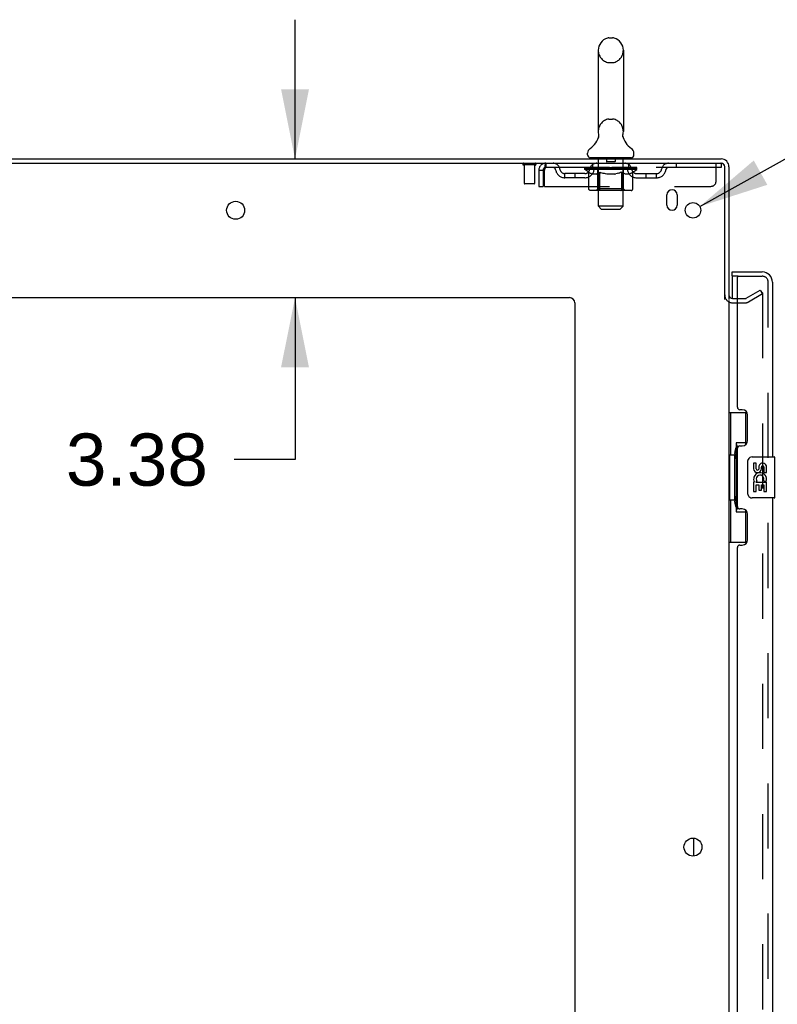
# Model space of a CAD drawing. Header units: inches. Extents: x 0 to 288, y 0 to 186.
# Tile 8 of 73: x 18 to 37, y 114 to 138. Entities that reach past the tile are written whole.
import ezdxf

# ---------------------------------------------------------------- set-up
doc = ezdxf.new("R2010")
doc.units = ezdxf.units.IN
doc.header["$LTSCALE"] = 15.847458
doc.header["$MEASUREMENT"] = 0
doc.linetypes.add('HIDDEN', pattern=[0.2, 0.1, -0.1])
doc.layers.get('0').update_dxf_attribs({"linetype": 'CONTINUOUS'})
for name, color, linetype in [('DEFAULT_2', 8, 'HIDDEN'), ('DIMENSIONS', 7, 'CONTINUOUS'), ('LEFTHAND_DOOR_ASSEMBLY', 7, 'CONTINUOUS'), ('RIGHTHAND_DOOR_ASSEMBLY', 7, 'CONTINUOUS')]:
    doc.layers.add(name, color=color, linetype=linetype)
doc.styles.get("Standard").update_dxf_attribs({"font": 'arial.ttf'})
doc.styles.add('TEXTSTYLE_1', font='gdt', dxfattribs={"width": 0.8})
doc.dimstyles.new('DIMSTYLE_1', dxfattribs={"dimtxt": 1.271186, "dimasz": 1.694915, "dimexe": 0.09, "dimexo": 0.07, "dimgap": 0.0375, "dimtad": 0, "dimtih": 1, "dimtoh": 1, "dimzin": 4, "dimdsep": 46, "dimtxsty": 'Standard', "dimblk": '_FILLED', "dimblk1": '_FILLED', "dimblk2": '_FILLED', "dimcen": 0.09, "dimadec": 3, "dimazin": 1, "dimtfac": 1, "dimtdec": 3, "dimtofl": 0, "dimtmove": 0, "dimatfit": 3, "dimldrblk": '_FILLED', "dimfxl": 0, "dimtolj": 1, "dimtzin": 4, "dimarcsym": 0})
doc.dimstyles.new('DIMSTYLE_2', dxfattribs={"dimtxt": 1.271186, "dimasz": 1.694915, "dimexe": 0.09, "dimexo": 0.07, "dimgap": 0.09, "dimtad": 0, "dimtih": 1, "dimtoh": 1, "dimzin": 4, "dimdsep": 46, "dimtxsty": 'Standard', "dimblk": '_FILLED', "dimblk1": '_FILLED', "dimblk2": '_FILLED', "dimcen": 0.09, "dimadec": 3, "dimazin": 1, "dimtfac": 1, "dimtdec": 3, "dimtofl": 0, "dimtmove": 0, "dimatfit": 1, "dimldrblk": '_FILLED', "dimfxl": 0, "dimtolj": 1, "dimtzin": 4, "dimarcsym": 0})

# ---------------------------------------------------------------- blocks, each defined once
blk = doc.blocks.new('_FILLED')
at = {"color": 0, "linetype": 'ByBlock'}
blk.add_solid([(0, 0), (-1, 0.2), (-1, -0.2)], dxfattribs=at)
blk = doc.blocks.new('*D13')
at = {"layer": 'DIMENSIONS', "color": 2, "linetype": 'Continuous'}
for p, q in [((25.126, 134.829), (25.126, 138.219)), ((25.126, 131.454), (25.126, 127.511)), ((25.126, 127.511), (23.643, 127.511))]:
    blk.add_line(p, q, dxfattribs=at)
at = {"layer": 'DIMENSIONS', "color": 2, "linetype": 'Continuous', "xscale": 1.6949152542, "yscale": 1.6949152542, "zscale": 1.6949152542}
for p, rotation in [((25.126, 134.829), 270), ((25.126, 131.454), 90)]:
    blk.add_blockref('_FILLED', p, dxfattribs=dict(at, rotation=rotation))
at = {"layer": 'DIMENSIONS', "color": 2, "linetype": 'Continuous', "insert": (23.008, 128.147), "char_height": 1.2712, "width": 3.45441, "attachment_point": 3, "line_spacing_factor": 0.9}
blk.add_mtext('3.38', dxfattribs=at)
blk = doc.blocks.new('*D26')
at = {"layer": 'DIMENSIONS', "color": 2, "linetype": 'Continuous'}
for p, q in [((34.97, 133.67), (38.256, 135.503)), ((38.256, 135.503), (39.739, 135.503))]:
    blk.add_line(p, q, dxfattribs=at)
at = {"layer": 'DIMENSIONS', "color": 2, "linetype": 'Continuous', "xscale": 1.6949152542, "yscale": 1.6949152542, "zscale": 1.6949152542, "rotation": 209.1540166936}
blk.add_blockref('_FILLED', (34.97, 133.67), dxfattribs=at)
at = {"layer": 'DIMENSIONS', "color": 2, "linetype": 'Continuous', "insert": (40.374, 136.138), "char_height": 1.27119, "width": 4.16168, "attachment_point": 1, "line_spacing_factor": 0.9, "style": 'TEXTSTYLE_1'}
blk.add_mtext('{\\fgdt;n}\\fArial;.38', dxfattribs=at)

msp = doc.modelspace()

# ---------------------------------------------------------------- linework, layer by layer
at = {"color": 7, "linetype": 'Continuous'}
for p, q in [((32.763, 137.774), (32.85, 137.774)), ((32.501, 137.474), (32.501, 135.499)), ((33.113, 137.474), (33.113, 135.499)), ((33.101, 135.41), (33.102, 135.415)), ((33.101, 135.405), (33.101, 135.41)), ((33.101, 135.4), (33.101, 135.405)), ((33.102, 135.415), (33.103, 135.42)), ((33.104, 135.425), (33.105, 135.429)), ((32.507, 135.356), (32.505, 135.351)), ((33.101, 135.395), (33.101, 135.4)), ((33.101, 135.39), (33.101, 135.395)), ((33.101, 135.385), (33.101, 135.39)), ((33.102, 135.38), (33.101, 135.385)), ((33.102, 135.375), (33.102, 135.38)), ((33.103, 135.371), (33.102, 135.376)), ((33.104, 135.366), (33.103, 135.371)), ((33.105, 135.362), (33.104, 135.366)), ((32.244, 134.928), (32.244, 134.967)), ((33.369, 134.928), (33.369, 134.967)), ((32.307, 134.859), (32.307, 134.829)), ((33.307, 134.859), (32.307, 134.859)), ((33.307, 134.859), (33.307, 134.829)), ((34.828, 117.861), (34.828, 118.296))]:
    msp.add_line(p, q, dxfattribs=at)
at = {"color": 3, "linetype": 'Continuous'}
for p, q in [((11.682, 134.725), (35.488, 134.725)), ((11.734, 134.829), (35.493, 134.829)), ((35.578, 131.411), (35.578, 134.635)), ((35.682, 134.64), (35.682, 131.412)), ((34.172, 133.704), (34.172, 133.954)), ((34.422, 133.954), (34.422, 133.704)), ((13.932, 131.454), (31.807, 131.454)), ((35.682, 131.381), (35.682, 58.277)), ((35.767, 131.433), (35.886, 131.433)), ((31.932, 131.329), (31.932, 56.954))]:
    msp.add_line(p, q, dxfattribs=at)
at = {"color": 7, "linetype": 'Continuous'}
for points in [[(32.509, 135.429), (32.51, 135.425), (32.511, 135.42), (32.511, 135.415), (32.512, 135.41), (32.512, 135.405), (32.512, 135.4), (32.513, 135.395), (32.512, 135.39), (32.512, 135.386), (32.512, 135.381), (32.511, 135.376), (32.51, 135.371), (32.509, 135.366), (32.508, 135.361), (32.507, 135.356)], [(33.103, 135.42), (33.104, 135.425), (33.105, 135.429)]]:
    msp.add_lwpolyline(points, dxfattribs=at)
at = {"color": 3, "linetype": 'Continuous'}
for centre, radius in [((23.682, 133.579), 0.219), ((34.807, 133.579), 0.188), ((34.807, 118.079), 0.219)]:
    msp.add_circle(centre, radius, dxfattribs=at)
at = {"color": 7, "linetype": 'Continuous'}
for centre, radius, start, end in [((32.807, 137.474), 0.306, 105.6303, 180), ((32.763, 137.631), 0.144, 90, 105.6303), ((32.85, 137.631), 0.144, 74.3697, 90), ((32.807, 137.474), 0.306, 0, 74.3697), ((32.807, 135.499), 0.306, 180, 193.2053), ((32.807, 135.499), 0.306, 346.7947, 360), ((32.009, 135.516), 0.523, 304.6624, 347.2389), ((33.605, 135.516), 0.523, 192.7611, 235.3376), ((32.388, 134.967), 0.144, 124.6624, 180), ((32.313, 134.928), 0.069, 180, 265), ((33.3, 134.928), 0.069, 275, 360), ((33.225, 134.967), 0.144, 360, 55.3376), ((35.493, 134.64), 0.085, 4.4898, 85.5102)]:
    msp.add_arc(centre, radius, start, end, dxfattribs=at)
at = {"color": 3, "linetype": 'Continuous'}
for centre, radius, start, end in [((35.488, 134.635), 0.09, 0, 90), ((35.493, 134.64), 0.189, 0, 90), ((34.297, 133.954), 0.125, 0, 180), ((34.297, 133.704), 0.125, 180, 360), ((31.807, 131.329), 0.125, 0, 90), ((35.767, 131.518), 0.085, 180, 270)]:
    msp.add_arc(centre, radius, start, end, dxfattribs=at)
at = {"layer": 'DEFAULT_2', "color": 8, "linetype": 'HIDDEN'}
for p, q in [((32.763, 137.174), (32.85, 137.174)), ((32.763, 135.799), (32.85, 135.799)), ((31.224, 134.725), (31.224, 134.621)), ((32.369, 134.621), (32.369, 134.725)), ((32.487, 134.859), (32.487, 134.829)), ((32.507, 133.678), (32.507, 134.829)), ((32.702, 134.849), (32.702, 134.769)), ((32.902, 134.759), (32.712, 134.759)), ((32.912, 134.849), (32.912, 134.769)), ((33.107, 133.678), (33.107, 134.829)), ((33.127, 134.859), (33.127, 134.829)), ((33.244, 134.621), (33.244, 134.725)), ((34.394, 134.725), (34.394, 134.621)), ((35.369, 134.287), (35.369, 134.725)), ((35.488, 134.725), (35.494, 134.725)), ((35.494, 134.725), (35.494, 134.621)), ((30.97, 134.682), (30.686, 134.682)), ((30.704, 134.682), (30.704, 134.235)), ((30.952, 134.682), (30.952, 134.235)), ((31.057, 134.558), (31.057, 134.162)), ((31.057, 134.558), (31.161, 134.558)), ((31.161, 134.558), (31.161, 134.162)), ((31.191, 134.162), (31.191, 134.558)), ((35.494, 134.621), (31.224, 134.621)), ((31.692, 134.37), (31.692, 134.474)), ((32.175, 134.474), (31.692, 134.474)), ((31.942, 134.37), (31.942, 134.474)), ((32.173, 134.574), (32.173, 134.621)), ((32.273, 134.505), (32.173, 134.574)), ((33.44, 134.574), (32.173, 134.574)), ((32.183, 134.614), (32.183, 134.621)), ((32.192, 134.611), (32.192, 134.614)), ((32.192, 134.611), (33.422, 134.611)), ((32.201, 134.611), (32.201, 134.614)), ((32.201, 134.611), (32.201, 134.614)), ((32.212, 134.614), (32.212, 134.621)), ((32.228, 134.611), (32.228, 134.614)), ((32.23, 134.611), (32.23, 134.614)), ((32.258, 134.614), (32.258, 134.621)), ((32.273, 134.611), (32.273, 134.614)), ((32.273, 134.1), (32.273, 134.505)), ((32.273, 134.505), (32.287, 134.495)), ((32.275, 134.611), (32.275, 134.614)), ((32.48, 134.614), (32.278, 134.614)), ((32.301, 134.487), (32.287, 134.495)), ((32.314, 134.479), (32.3, 134.487)), ((32.328, 134.473), (32.314, 134.479)), ((32.322, 134.614), (32.322, 134.621)), ((32.323, 134.611), (32.323, 134.614)), ((32.324, 134.611), (32.324, 134.614)), ((32.327, 134.611), (32.327, 134.614)), ((32.341, 134.467), (32.327, 134.473)), ((32.334, 134.611), (32.334, 134.614)), ((32.334, 134.611), (32.334, 134.614)), ((32.337, 134.611), (32.337, 134.614)), ((32.341, 134.611), (32.341, 134.615)), ((32.354, 134.462), (32.341, 134.467)), ((32.345, 134.611), (32.345, 134.614)), ((32.458, 134.462), (32.354, 134.462)), ((32.359, 134.611), (32.359, 134.614)), ((32.377, 134.611), (32.377, 134.614)), ((32.378, 134.611), (32.378, 134.617)), ((32.398, 134.611), (32.398, 134.614)), ((32.4, 134.614), (32.4, 134.621)), ((32.409, 134.611), (32.409, 134.614)), ((32.413, 134.611), (32.413, 134.614)), ((32.423, 134.611), (32.423, 134.614)), ((32.434, 134.611), (32.434, 134.618)), ((32.449, 134.611), (32.449, 134.614)), ((32.452, 134.611), (32.452, 134.614)), ((32.458, 134.462), (32.472, 134.467)), ((32.485, 134.473), (32.471, 134.467)), ((32.48, 134.611), (32.48, 134.614)), ((32.547, 134.614), (32.485, 134.614)), ((32.499, 134.479), (32.485, 134.473)), ((32.49, 134.614), (32.49, 134.621)), ((32.494, 134.102), (32.494, 134.571)), ((32.497, 134.611), (32.497, 134.614)), ((32.512, 134.487), (32.499, 134.479)), ((32.501, 134.611), (32.501, 134.614)), ((32.507, 134.611), (32.507, 134.619)), ((32.512, 134.611), (32.512, 134.614)), ((32.526, 134.495), (32.512, 134.487)), ((32.523, 134.611), (32.523, 134.614)), ((32.54, 134.505), (32.526, 134.495)), ((32.54, 134.1), (32.54, 134.505)), ((32.54, 134.505), (32.569, 134.495)), ((32.547, 134.611), (32.547, 134.614)), ((32.622, 134.614), (32.562, 134.614)), ((32.597, 134.487), (32.569, 134.495)), ((32.583, 134.611), (32.583, 134.614)), ((32.59, 134.614), (32.59, 134.621)), ((32.594, 134.611), (32.594, 134.614)), ((32.596, 134.611), (32.596, 134.62)), ((32.625, 134.479), (32.597, 134.487)), ((32.599, 134.611), (32.599, 134.614)), ((32.606, 134.611), (32.606, 134.614)), ((32.622, 134.611), (32.622, 134.614)), ((32.653, 134.473), (32.625, 134.479)), ((32.702, 134.614), (32.648, 134.614)), ((32.68, 134.467), (32.652, 134.473)), ((32.661, 134.611), (32.661, 134.614)), ((32.708, 134.462), (32.68, 134.467)), ((32.692, 134.614), (32.807, 134.621)), ((32.697, 134.614), (32.697, 134.621)), ((32.697, 134.614), (32.697, 134.621)), ((32.697, 134.621), (32.697, 134.621)), ((32.697, 134.611), (32.697, 134.614)), ((32.701, 134.611), (32.701, 134.614)), ((32.702, 134.611), (32.702, 134.614)), ((32.703, 134.611), (32.703, 134.614)), ((32.906, 134.462), (32.708, 134.462)), ((32.786, 134.614), (32.738, 134.614)), ((32.743, 134.611), (32.743, 134.614)), ((32.786, 134.611), (32.786, 134.614)), ((32.804, 134.614), (32.804, 134.614)), ((32.804, 134.611), (32.804, 134.614)), ((32.804, 134.611), (32.804, 134.614)), ((32.807, 134.614), (32.807, 134.621)), ((32.807, 134.621), (32.921, 134.614)), ((32.809, 134.611), (32.809, 134.614)), ((32.809, 134.611), (32.809, 134.614)), ((32.809, 134.614), (32.809, 134.614)), ((32.827, 134.611), (32.827, 134.614)), ((32.827, 134.614), (32.876, 134.614)), ((32.87, 134.611), (32.87, 134.614)), ((32.906, 134.462), (32.934, 134.467)), ((32.911, 134.611), (32.911, 134.614)), ((32.911, 134.611), (32.911, 134.614)), ((32.911, 134.614), (32.966, 134.614)), ((32.912, 134.611), (32.912, 134.614)), ((32.916, 134.614), (32.916, 134.621)), ((32.916, 134.621), (32.917, 134.621)), ((32.916, 134.611), (32.916, 134.614)), ((32.917, 134.614), (32.917, 134.621)), ((32.962, 134.473), (32.933, 134.467)), ((32.953, 134.611), (32.953, 134.614)), ((32.99, 134.48), (32.961, 134.473)), ((33.018, 134.487), (32.989, 134.479)), ((32.992, 134.611), (32.992, 134.614)), ((32.992, 134.614), (33.051, 134.614)), ((33.007, 134.611), (33.007, 134.614)), ((33.014, 134.611), (33.014, 134.614)), ((33.017, 134.611), (33.017, 134.62)), ((33.047, 134.496), (33.017, 134.487)), ((33.02, 134.611), (33.02, 134.614)), ((33.023, 134.614), (33.023, 134.621)), ((33.03, 134.611), (33.03, 134.614)), ((33.075, 134.506), (33.046, 134.496)), ((33.067, 134.611), (33.067, 134.614)), ((33.067, 134.614), (33.129, 134.614)), ((33.075, 134.1), (33.075, 134.506)), ((33.075, 134.506), (33.09, 134.496)), ((33.105, 134.487), (33.09, 134.496)), ((33.091, 134.611), (33.091, 134.614)), ((33.102, 134.611), (33.102, 134.614)), ((33.119, 134.479), (33.105, 134.487)), ((33.106, 134.611), (33.106, 134.619)), ((33.112, 134.611), (33.112, 134.614)), ((33.116, 134.611), (33.116, 134.614)), ((33.119, 134.102), (33.119, 134.571)), ((33.134, 134.473), (33.119, 134.479)), ((33.123, 134.614), (33.123, 134.621)), ((33.148, 134.467), (33.133, 134.473)), ((33.134, 134.611), (33.134, 134.614)), ((33.134, 134.614), (33.44, 134.614)), ((33.162, 134.462), (33.148, 134.467)), ((33.161, 134.611), (33.161, 134.614)), ((33.256, 134.462), (33.162, 134.462)), ((33.164, 134.611), (33.164, 134.614)), ((33.179, 134.611), (33.179, 134.618)), ((33.191, 134.611), (33.191, 134.614)), ((33.2, 134.611), (33.2, 134.614)), ((33.204, 134.611), (33.204, 134.614)), ((33.214, 134.614), (33.214, 134.621)), ((33.215, 134.611), (33.215, 134.614)), ((33.236, 134.611), (33.236, 134.617)), ((33.236, 134.611), (33.236, 134.614)), ((33.254, 134.611), (33.254, 134.614)), ((33.256, 134.462), (33.27, 134.467)), ((33.268, 134.611), (33.268, 134.614)), ((33.285, 134.473), (33.27, 134.467)), ((33.273, 134.611), (33.273, 134.615)), ((33.276, 134.611), (33.276, 134.614)), ((33.279, 134.611), (33.279, 134.614)), ((33.279, 134.611), (33.279, 134.614)), ((33.299, 134.48), (33.284, 134.473)), ((33.287, 134.611), (33.287, 134.614)), ((33.29, 134.611), (33.29, 134.614)), ((33.29, 134.611), (33.29, 134.614)), ((33.292, 134.614), (33.292, 134.621)), ((33.314, 134.487), (33.299, 134.479)), ((33.328, 134.496), (33.313, 134.487)), ((33.319, 134.617), (33.439, 134.619)), ((33.319, 134.614), (33.319, 134.617)), ((33.343, 134.506), (33.328, 134.496)), ((33.338, 134.611), (33.338, 134.614)), ((33.341, 134.611), (33.341, 134.614)), ((33.343, 134.506), (33.44, 134.574)), ((33.343, 134.1), (33.343, 134.506)), ((33.355, 134.614), (33.355, 134.621)), ((33.384, 134.611), (33.384, 134.614)), ((33.385, 134.611), (33.385, 134.614)), ((33.402, 134.614), (33.402, 134.621)), ((33.412, 134.611), (33.412, 134.614)), ((33.413, 134.611), (33.413, 134.614)), ((33.422, 134.611), (33.422, 134.614)), ((33.43, 134.614), (33.43, 134.621)), ((33.438, 134.474), (33.921, 134.474)), ((33.439, 134.614), (33.439, 134.619)), ((33.44, 134.574), (33.44, 134.614)), ((33.671, 134.37), (33.671, 134.474)), ((33.921, 134.37), (33.921, 134.474)), ((30.942, 134.225), (30.714, 134.225)), ((32.175, 134.37), (31.692, 134.37)), ((33.438, 134.37), (33.921, 134.37)), ((31.057, 134.162), (31.161, 134.162)), ((31.191, 134.162), (35.244, 134.162)), ((33.3, 134.062), (32.315, 134.062)), ((32.494, 134.102), (32.454, 134.062)), ((33.119, 134.102), (32.494, 134.102)), ((32.544, 134.08), (32.542, 134.084)), ((32.545, 134.076), (32.544, 134.08)), ((32.552, 134.067), (32.549, 134.069)), ((32.557, 134.064), (32.554, 134.065)), ((32.559, 134.063), (32.557, 134.064)), ((32.562, 134.062), (32.559, 134.063)), ((33.119, 134.102), (33.159, 134.062)), ((32.576, 133.609), (32.507, 133.678)), ((33.107, 133.678), (32.507, 133.678)), ((32.576, 133.609), (33.038, 133.609)), ((33.038, 133.609), (33.107, 133.678)), ((36.102, 131.437), (36.442, 131.633)), ((36.442, 131.633), (36.494, 131.543)), ((35.886, 131.433), (36.086, 131.433)), ((36.494, 131.543), (36.154, 131.347)), ((36.494, 131.563), (36.494, 58.094)), ((35.767, 131.329), (36.086, 131.329))]:
    msp.add_line(p, q, dxfattribs=at)
for points in [[(31.224, 134.725), (31.221, 134.724), (31.219, 134.721), (31.217, 134.715), (31.214, 134.708), (31.212, 134.699), (31.209, 134.688), (31.207, 134.676), (31.205, 134.662), (31.202, 134.647), (31.2, 134.63), (31.198, 134.613), (31.195, 134.595), (31.193, 134.576), (31.191, 134.558)], [(31.224, 134.621), (31.221, 134.62), (31.219, 134.619), (31.217, 134.617), (31.214, 134.615), (31.212, 134.611), (31.209, 134.607), (31.207, 134.602), (31.205, 134.597), (31.202, 134.591), (31.2, 134.585), (31.198, 134.579), (31.195, 134.572), (31.191, 134.558)], [(32.315, 134.062), (32.31, 134.063), (32.305, 134.064), (32.3, 134.065), (32.295, 134.067), (32.291, 134.069), (32.286, 134.072), (32.283, 134.076), (32.279, 134.08), (32.276, 134.084), (32.274, 134.089), (32.273, 134.094), (32.273, 134.1)], [(32.541, 134.089), (32.54, 134.094), (32.54, 134.1)], [(32.542, 134.084), (32.541, 134.089), (32.541, 134.094), (32.54, 134.1)], [(32.554, 134.065), (32.552, 134.067), (32.549, 134.069), (32.547, 134.072), (32.545, 134.076)], [(33.054, 134.062), (33.057, 134.063), (33.059, 134.064), (33.062, 134.065), (33.064, 134.067), (33.066, 134.069), (33.069, 134.072), (33.071, 134.076), (33.072, 134.08), (33.074, 134.084), (33.075, 134.089), (33.075, 134.094), (33.075, 134.1)], [(33.3, 134.062), (33.305, 134.063), (33.31, 134.064), (33.316, 134.065), (33.32, 134.067), (33.325, 134.069), (33.329, 134.072), (33.333, 134.076), (33.337, 134.08), (33.339, 134.084), (33.341, 134.089), (33.343, 134.094), (33.343, 134.1)], [(36.477, 131.583), (36.477, 131.583), (36.475, 131.583), (36.473, 131.583), (36.471, 131.582), (36.469, 131.581)], [(36.481, 131.583), (36.479, 131.583), (36.477, 131.583)], [(36.481, 131.583), (36.482, 131.582), (36.484, 131.581), (36.486, 131.58), (36.488, 131.579), (36.489, 131.577), (36.49, 131.576), (36.491, 131.574), (36.492, 131.572), (36.493, 131.57), (36.494, 131.568), (36.494, 131.565), (36.494, 131.563)]]:
    msp.add_lwpolyline(points, dxfattribs=at)
for centre, radius, start, end in [((32.807, 137.474), 0.306, 180, 254.3697), ((32.807, 137.474), 0.306, 285.6303, 360), ((32.763, 137.318), 0.144, 254.3697, 270), ((32.85, 137.318), 0.144, 270, 285.6303), ((32.807, 135.499), 0.306, 105.6303, 180), ((32.763, 135.656), 0.144, 90, 105.6303), ((32.85, 135.656), 0.144, 74.3697, 90), ((32.807, 135.499), 0.306, 0, 74.3697), ((30.686, 134.703), 0.0215, 90, 270), ((30.97, 134.703), 0.0215, 270, 90), ((31.224, 134.558), 0.167, 90, 180), ((31.403, 134.558), 0.167, 8.0716, 90), ((32.464, 134.558), 0.167, 90, 171.9284), ((32.313, 134.928), 0.069, 265, 270), ((32.477, 134.829), 0.03, 0, 90), ((32.692, 134.849), 0.01, 0, 90), ((32.712, 134.769), 0.01, 180, 270), ((32.902, 134.769), 0.01, 270, 360), ((32.922, 134.849), 0.01, 90, 180), ((33.137, 134.829), 0.03, 90, 180), ((33.149, 134.558), 0.167, 8.0716, 90), ((33.3, 134.928), 0.069, 270, 275), ((34.21, 134.558), 0.167, 90, 171.9284), ((31.224, 134.558), 0.063, 90, 180), ((31.403, 134.558), 0.0625, 7.9863, 90), ((31.692, 134.599), 0.229, 187.9863, 270), ((31.692, 134.599), 0.125, 188.0716, 270), ((32.175, 134.599), 0.125, 270, 351.9284), ((32.175, 134.599), 0.229, 270, 352.0137), ((32.464, 134.558), 0.0625, 90, 172.0137), ((32.454, 134.571), 0.0398, 0, 90), ((33.159, 134.571), 0.0398, 90, 180), ((33.15, 134.558), 0.0625, 7.9863, 90), ((33.438, 134.599), 0.229, 187.9863, 270), ((33.438, 134.599), 0.125, 188.0716, 270), ((33.921, 134.599), 0.125, 270, 351.9284), ((33.921, 134.599), 0.229, 270, 352.0137), ((34.21, 134.558), 0.0625, 90, 172.0137), ((30.714, 134.235), 0.01, 180, 270), ((30.942, 134.235), 0.01, 270, 360), ((35.244, 134.287), 0.125, 270, 360), ((35.767, 131.518), 0.189, 180, 270), ((36.086, 131.466), 0.033, 270, 300), ((36.086, 131.466), 0.137, 270, 300)]:
    msp.add_arc(centre, radius, start, end, dxfattribs=at)
for centre, major_axis, ratio, start_param, end_param in [((32.807, 134.621), (0.633, 0.007), 0.05963, 2.96643, 3.140963), ((32.154, 134.609), (0.198, 0), 0.060556, 0.430652, 1.470503), ((32.807, 134.621), (0.633, 0), 0.060556, -3.141593, -2.96706), ((32.154, 134.602), (0.198, 0.002), 0.05963, 1.376596, 1.469874), ((32.807, 134.621), (0.633, 0.013), 0.05688, 2.791345, 2.965878), ((32.129, 134.609), (0.198, 0.002), 0.05963, 0.25549, 1.295341), ((32.198, 134.609), (0.198, -0.002), 0.05963, 0.605815, 1.645666), ((32.807, 134.621), (0.633, -0.007), 0.05963, -2.96643, -2.791898), ((32.198, 134.602), (0.198, 0), 0.060556, 1.551758, 1.645036), ((32.129, 134.602), (0.198, 0.004), 0.05688, 1.20151, 1.294789), ((32.199, 134.604), (0.164, 0.002), 0.05963, 1.065228, 1.614276), ((32.179, 134.604), (0.164, 0.003), 0.05688, 0.890143, 1.43919), ((32.237, 134.604), (0.164, 0), 0.060556, 1.240391, 1.789438), ((32.807, 134.621), (0.633, 0.019), 0.052395, 2.616403, 2.790936), ((32.125, 134.609), (0.198, 0.004), 0.05688, 0.080405, 1.120256), ((32.26, 134.609), (0.198, -0.004), 0.05688, 0.7809, 1.820751), ((32.807, 134.621), (0.633, -0.013), 0.05688, -2.791345, -2.616812), ((32.26, 134.602), (0.198, -0.002), 0.05963, 1.72692, 1.820198), ((32.125, 134.602), (0.198, 0.006), 0.052395, 1.026568, 1.119847), ((32.178, 134.604), (0.164, 0.005), 0.052395, 0.715201, 1.264248), ((32.293, 134.604), (0.164, -0.002), 0.05963, 1.415553, 1.9646), ((32.807, 134.621), (0.633, 0.025), 0.046319, 2.441654, 2.616187), ((32.34, 134.609), (0.198, -0.006), 0.052395, 0.955842, 1.995693), ((32.142, 134.609), (0.198, 0.006), 0.052395, -0.094537, 0.945314), ((32.807, 134.621), (0.633, -0.019), 0.052395, -2.616403, -2.44187), ((32.34, 134.602), (0.198, -0.004), 0.05688, 1.902006, 1.995284), ((32.142, 134.602), (0.198, 0.008), 0.046319, 0.851819, 0.945098), ((32.197, 134.604), (0.164, 0.006), 0.046319, 0.540452, 1.089499), ((32.364, 134.604), (0.164, -0.003), 0.05688, 1.590638, 2.139686), ((32.807, 134.621), (0.633, 0.029), 0.038841, 2.267123, 2.441656), ((32.433, 134.609), (0.198, -0.008), 0.046319, 1.130591, 2.170442), ((32.18, 134.609), (0.198, 0.008), 0.046319, -0.269286, 0.770565), ((32.807, 134.621), (0.633, -0.025), 0.046319, -2.441654, -2.267121), ((32.433, 134.602), (0.198, -0.006), 0.052395, 2.076947, 2.170226), ((32.18, 134.602), (0.198, 0.009), 0.038841, 0.677289, 0.770567), ((32.234, 134.604), (0.164, 0.008), 0.038841, 0.365921, 0.914969), ((32.448, 134.604), (0.164, -0.005), 0.052395, 1.76558, 2.314627), ((32.807, 134.621), (0.633, 0.033), 0.030195, 2.09281, 2.267343), ((32.538, 134.609), (0.198, -0.009), 0.038841, 1.305122, 2.344973), ((32.236, 134.609), (0.198, 0.009), 0.038841, -0.443817, 0.596034), ((32.807, 134.621), (0.633, -0.029), 0.038841, -2.267123, -2.092591), ((32.538, 134.602), (0.198, -0.008), 0.046319, 2.251696, 2.344975), ((32.236, 134.602), (0.198, 0.01), 0.030195, 0.502975, 0.596254), ((32.288, 134.604), (0.164, 0.009), 0.030195, 0.191608, 0.740655), ((32.544, 134.604), (0.164, -0.006), 0.046319, 1.940329, 2.489376), ((32.309, 134.609), (0.198, 0.01), 0.030195, -0.61813, 0.421721), ((32.807, 134.621), (0.633, 0.036), 0.020645, 1.918687, 2.09322), ((32.651, 134.609), (0.198, -0.01), 0.030195, 1.479435, 2.519286), ((32.807, 134.621), (0.633, -0.033), 0.030195, -2.09281, -1.918277), ((32.651, 134.602), (0.198, -0.009), 0.038841, 2.426227, 2.519505), ((32.309, 134.602), (0.198, 0.011), 0.020645, 0.328852, 0.422131), ((32.358, 134.604), (0.164, 0.009), 0.020645, 0.017485, 0.566532), ((32.647, 134.604), (0.164, -0.008), 0.038841, 2.11486, 2.663907), ((32.398, 134.609), (0.198, 0.011), 0.020645, -0.792253, 0.247598), ((32.807, 134.621), (0.633, 0.038), 0.010478, 1.744704, 1.919237), ((32.769, 134.609), (0.198, -0.011), 0.020645, 1.653558, 2.693409), ((32.807, 134.621), (0.633, -0.036), 0.020645, -1.918687, -1.744154), ((32.769, 134.602), (0.198, -0.01), 0.030195, 2.60054, 2.693819), ((32.398, 134.602), (0.198, 0.012), 0.010478, 0.154869, 0.248148), ((32.442, 134.604), (0.164, 0.01), 0.010478, 6.126688, 6.675735), ((32.756, 134.604), (0.164, -0.009), 0.030195, 2.289173, 2.83822), ((32.499, 134.609), (0.198, 0.012), 0.010478, -0.966236, -0.000846), ((32.887, 134.609), (0.198, -0.012), 0.010478, 1.827541, 2.867392), ((32.807, 134.621), (0.633, -0.038), 0.010478, -1.744704, -1.570171), ((32.887, 134.602), (0.198, -0.011), 0.020645, 2.774664, 2.867942), ((32.865, 134.604), (0.164, -0.009), 0.020645, 2.463296, 3.012344), ((32.726, 134.609), (0.198, 0.012), 0.010478, 0.274201, 1.314052), ((32.64, 134.604), (0.164, 0.01), 0.010478, -0.000483, 0.504314), ((32.609, 134.602), (0.198, 0.012), 0.010478, 0.099668, 0.192946), ((32.807, 134.621), (0.633, 0.038), 0.010478, -1.571421, -1.396888), ((33.004, 134.602), (0.198, -0.012), 0.010478, 2.948646, 3.041925), ((32.973, 134.604), (0.164, -0.01), 0.010478, 2.637279, 3.142076), ((32.845, 134.609), (0.198, 0.011), 0.020645, 0.448184, 1.488034), ((32.748, 134.604), (0.164, 0.009), 0.020645, 0.129249, 0.678296), ((32.726, 134.602), (0.198, 0.011), 0.020645, 0.273651, 0.366929), ((33.114, 134.609), (0.198, -0.012), 0.010478, -3.140747, -2.175357), ((32.807, 134.621), (0.633, 0.036), 0.020645, -1.397439, -1.222906), ((32.807, 134.621), (0.633, -0.038), 0.010478, 1.222355, 1.396888), ((32.962, 134.609), (0.198, 0.01), 0.030195, 0.622307, 1.662158), ((32.858, 134.604), (0.164, 0.009), 0.030195, 0.303372, 0.852419), ((33.171, 134.604), (0.164, -0.01), 0.010478, 2.749043, 3.29809), ((33.215, 134.609), (0.198, -0.011), 0.020645, 2.893995, 3.933846), ((32.845, 134.602), (0.198, 0.01), 0.030195, 0.447774, 0.541052), ((33.215, 134.602), (0.198, -0.012), 0.010478, 2.893445, 2.986723), ((32.807, 134.621), (0.633, 0.033), 0.030195, -1.223315, -1.048783), ((32.807, 134.621), (0.633, -0.036), 0.020645, 1.048373, 1.222906), ((33.075, 134.609), (0.198, 0.009), 0.038841, 0.79662, 1.836471), ((32.966, 134.604), (0.164, 0.008), 0.038841, 0.477686, 1.026733), ((33.255, 134.604), (0.164, -0.009), 0.020645, 2.57506, 3.124108), ((33.304, 134.609), (0.198, -0.01), 0.030195, 2.719872, 3.759723), ((33.18, 134.609), (0.198, 0.008), 0.046319, 0.971151, 2.011002), ((32.962, 134.602), (0.198, 0.009), 0.038841, 0.622087, 0.715366), ((33.304, 134.602), (0.198, -0.011), 0.020645, 2.719462, 2.812741), ((32.807, 134.621), (0.633, 0.029), 0.038841, -1.049002, -0.874469), ((32.807, 134.621), (0.633, -0.033), 0.030195, 0.87425, 1.048783), ((33.069, 134.604), (0.164, 0.006), 0.046319, 0.652216, 1.201263), ((33.274, 134.609), (0.198, 0.006), 0.052395, 1.1459, 2.185751), ((33.325, 134.604), (0.164, -0.009), 0.030195, 2.400937, 2.949985), ((33.377, 134.609), (0.198, -0.009), 0.038841, 2.545558, 3.585409), ((33.165, 134.604), (0.164, 0.005), 0.052395, 0.826965, 1.376012), ((33.075, 134.602), (0.198, 0.008), 0.046319, 0.796618, 0.889896), ((33.377, 134.602), (0.198, -0.01), 0.030195, 2.545339, 2.638617), ((33.353, 134.609), (0.198, 0.004), 0.05688, 1.320842, 2.360692), ((32.807, 134.621), (0.633, 0.025), 0.046319, -0.874471, -0.699939), ((32.807, 134.621), (0.633, -0.029), 0.038841, 0.699936, 0.874469), ((33.434, 134.609), (0.198, -0.008), 0.046319, 2.371028, 3.410879), ((33.379, 134.604), (0.164, -0.008), 0.038841, 2.226624, 2.775671), ((33.416, 134.609), (0.198, 0.002), 0.05963, 1.495927, 2.535778), ((33.25, 134.604), (0.164, 0.003), 0.05688, 1.001907, 1.550954), ((33.471, 134.609), (0.198, -0.006), 0.052395, 2.196279, 3.23613), ((33.416, 134.604), (0.164, -0.006), 0.046319, 2.052093, 2.601141), ((33.18, 134.602), (0.198, 0.006), 0.052395, 0.971367, 1.064645), ((33.434, 134.602), (0.198, -0.009), 0.038841, 2.371026, 2.464304), ((33.46, 134.609), (0.198, 0), 0.060556, 2.364024, 2.71094), ((33.488, 134.609), (0.198, -0.004), 0.05688, 2.021337, 3.061188), ((32.807, 134.621), (0.633, 0.019), 0.052395, -0.699723, -0.52519), ((32.807, 134.621), (0.633, -0.025), 0.046319, 0.525406, 0.699939), ((33.484, 134.609), (0.198, -0.002), 0.05963, 1.846251, 2.886102), ((33.321, 134.604), (0.164, 0.002), 0.05963, 1.176993, 1.72604), ((33.435, 134.604), (0.164, -0.005), 0.052395, 1.877344, 2.426392), ((33.376, 134.604), (0.164, 0), 0.060556, 1.352155, 1.901202), ((33.434, 134.604), (0.164, -0.003), 0.05688, 1.702402, 2.25145), ((33.414, 134.604), (0.164, -0.002), 0.05963, 1.527317, 2.076364), ((33.274, 134.602), (0.198, 0.004), 0.05688, 1.146309, 1.239587), ((33.471, 134.602), (0.198, -0.008), 0.046319, 2.196495, 2.289773), ((32.807, 134.621), (0.633, 0.013), 0.05688, -0.524781, -0.350248), ((32.807, 134.621), (0.633, -0.019), 0.052395, 0.350657, 0.52519), ((33.46, 134.602), (0.198, -0.002), 0.05963, 1.764997, 1.971333), ((33.353, 134.602), (0.198, 0.002), 0.05963, 1.321394, 1.414673), ((33.488, 134.602), (0.198, -0.006), 0.052395, 2.021746, 2.115024), ((32.807, 134.621), (0.633, 0.007), 0.05963, -0.349695, -0.175162), ((32.807, 134.621), (0.633, -0.013), 0.05688, 0.175715, 0.350248), ((33.416, 134.602), (0.198, 0), 0.060556, 1.496556, 1.589835), ((33.484, 134.602), (0.198, -0.004), 0.05688, 1.846804, 1.940083), ((32.807, 134.621), (0.633, -0.007), 0.05963, 6.27665, 6.458348), ((32.807, 134.621), (0.633, 0), 0.060556, -0.174533, -0.058352)]:
    msp.add_ellipse(centre, major_axis=major_axis, ratio=ratio, start_param=start_param, end_param=end_param, dxfattribs=at)
at = {"layer": 'LEFTHAND_DOOR_ASSEMBLY', "color": 7, "linetype": 'Continuous'}
for p, q in [((35.761, 131.975), (35.761, 132.079)), ((35.9, 131.975), (35.761, 131.975)), ((35.761, 131.955), (35.761, 131.433)), ((35.682, 128.654), (36.122, 128.654)), ((35.721, 128.654), (35.721, 127.629)), ((36.086, 128.654), (36.086, 127.874)), ((35.859, 127.919), (35.859, 126.239)), ((36.086, 127.919), (35.859, 127.919)), ((35.699, 127.629), (35.699, 126.529)), ((35.699, 127.629), (35.822, 127.629)), ((35.822, 127.659), (35.822, 127.679)), ((35.822, 126.529), (35.822, 127.629)), ((36.245, 127.579), (36.785, 127.579)), ((36.8, 126.594), (36.8, 127.564)), ((36.145, 126.679), (36.145, 127.479)), ((36.282, 127.425), (36.282, 127.288)), ((36.345, 127.425), (36.282, 127.425)), ((36.345, 127.288), (36.345, 127.425)), ((36.41, 127.351), (36.41, 127.282)), ((36.471, 127.288), (36.471, 127.33)), ((36.534, 127.33), (36.534, 127.194)), ((36.597, 127.194), (36.597, 127.33)), ((36.534, 127.194), (36.597, 127.194)), ((36.282, 126.963), (36.282, 126.733)), ((36.3, 126.963), (36.282, 126.963)), ((36.335, 126.963), (36.362, 126.983)), ((36.335, 126.963), (36.597, 126.963)), ((36.345, 126.733), (36.345, 126.9)), ((36.345, 126.9), (36.41, 126.9)), ((36.41, 126.9), (36.41, 126.764)), ((36.471, 126.764), (36.471, 126.9)), ((36.471, 126.9), (36.534, 126.9)), ((36.526, 126.999), (36.584, 126.974)), ((36.534, 126.9), (36.534, 126.733)), ((36.597, 126.733), (36.597, 126.963)), ((36.785, 126.579), (36.245, 126.579)), ((36.282, 126.733), (36.345, 126.733)), ((36.41, 126.764), (36.471, 126.764)), ((36.534, 126.733), (36.597, 126.733)), ((35.699, 126.529), (35.822, 126.529)), ((35.721, 126.529), (35.721, 125.504)), ((35.822, 126.478), (35.822, 126.498)), ((35.859, 126.239), (36.086, 126.239)), ((36.086, 126.284), (36.086, 125.504)), ((35.682, 125.504), (36.122, 125.504))]:
    msp.add_line(p, q, dxfattribs=at)
at = {"layer": 'LEFTHAND_DOOR_ASSEMBLY', "color": 3, "linetype": 'Continuous'}
for p, q in [((35.761, 132.079), (36.493, 132.079)), ((35.886, 128.786), (35.886, 131.955)), ((36.74, 131.832), (36.74, 127.579)), ((36.006, 128.726), (35.946, 128.726)), ((36.136, 127.976), (36.136, 128.596)), ((35.886, 126.371), (35.886, 127.786)), ((35.946, 127.846), (36.006, 127.846)), ((36.74, 126.579), (36.74, 106.079)), ((36.006, 126.311), (35.946, 126.311)), ((36.136, 125.561), (36.136, 126.181)), ((35.886, 107.286), (35.886, 125.371)), ((35.946, 125.431), (36.006, 125.431))]:
    msp.add_line(p, q, dxfattribs=at)
at = {"layer": 'LEFTHAND_DOOR_ASSEMBLY', "color": 8, "linetype": 'HIDDEN'}
for p, q in [((35.906, 131.975), (36.493, 131.975)), ((36.636, 57.825), (36.636, 131.832))]:
    msp.add_line(p, q, dxfattribs=at)
at = {"layer": 'LEFTHAND_DOOR_ASSEMBLY', "color": 7, "linetype": 'Continuous'}
for points in [[(35.859, 127.895), (35.859, 127.892), (35.859, 127.888), (35.86, 127.884), (35.861, 127.88), (35.863, 127.875), (35.865, 127.87), (35.868, 127.864), (35.871, 127.858), (35.874, 127.852), (35.878, 127.845), (35.882, 127.838), (35.887, 127.83), (35.892, 127.821), (35.895, 127.818)], [(36.145, 127.479), (36.145, 127.485), (36.145, 127.491), (36.146, 127.497), (36.148, 127.503), (36.149, 127.509), (36.151, 127.515)], [(36.151, 126.643), (36.149, 126.648), (36.148, 126.654), (36.146, 126.66), (36.145, 126.666), (36.145, 126.672), (36.145, 126.679)], [(35.895, 126.34), (35.892, 126.336), (35.887, 126.328), (35.882, 126.32), (35.878, 126.313), (35.874, 126.306), (35.871, 126.299), (35.868, 126.293), (35.865, 126.288), (35.863, 126.283), (35.861, 126.278), (35.86, 126.274), (35.859, 126.27), (35.859, 126.266), (35.859, 126.263)]]:
    msp.add_lwpolyline(points, dxfattribs=at)
at = {"layer": 'LEFTHAND_DOOR_ASSEMBLY', "color": 3, "linetype": 'Continuous'}
for centre, radius, start, end in [((36.493, 131.832), 0.246, 0, 90), ((35.906, 131.955), 0.02, 90, 180), ((35.946, 128.786), 0.06, 180, 270), ((36.006, 128.596), 0.13, 0, 90), ((36.006, 127.976), 0.13, 270, 360), ((35.946, 127.786), 0.06, 90, 180), ((35.946, 126.371), 0.06, 180, 270), ((36.006, 126.181), 0.13, 0, 90), ((35.946, 125.371), 0.06, 90, 180), ((36.006, 125.561), 0.13, 270, 360)]:
    msp.add_arc(centre, radius, start, end, dxfattribs=at)
at = {"layer": 'LEFTHAND_DOOR_ASSEMBLY', "color": 7, "linetype": 'Continuous'}
for centre, radius, start, end in [((35.781, 131.955), 0.02, 102.8571, 180), ((36.245, 127.479), 0.1, 90, 158.7946), ((36.785, 127.564), 0.015, 0, 90), ((36.377, 127.288), 0.0943, 180, 360), ((36.377, 127.288), 0.0314, 180, 261.2295), ((36.376, 127.293), 0.0362, 263.4285, 341.7628), ((36.502, 127.33), 0.0943, 68.6999, 167.4338), ((36.502, 127.33), 0.0314, 0, 180.0485), ((36.502, 127.33), 0.0943, 0, 68.6704), ((36.436, 127.037), 0.154, 161.4199, 206.1963), ((36.439, 127.037), 0.157, 336.5966, 161.8791), ((36.439, 127.037), 0.0943, 336.5966, 215.1122), ((36.439, 127.037), 0.157, 205.737, 207.8532), ((36.245, 126.679), 0.1, 201.205, 270), ((36.785, 126.594), 0.015, 270, 360)]:
    msp.add_arc(centre, radius, start, end, dxfattribs=at)
at = {"layer": 'LEFTHAND_DOOR_ASSEMBLY', "color": 8, "linetype": 'HIDDEN'}
msp.add_arc((36.493, 131.832), 0.142, 0, 90, dxfattribs=at)
at = {"layer": 'LEFTHAND_DOOR_ASSEMBLY', "color": 7, "linetype": 'Continuous'}
for centre, start_param, end_param in [((35.926, 127.669), 0.699287, 1.51401), ((35.926, 127.669), -4.655602, -3.84088), ((35.926, 126.488), 0.699287, 1.51401), ((35.926, 126.488), -4.655602, -3.84088)]:
    msp.add_ellipse(centre, major_axis=(0, 0.18), ratio=0.579493, start_param=start_param, end_param=end_param, dxfattribs=at)
at = {"layer": 'RIGHTHAND_DOOR_ASSEMBLY', "color": 8, "linetype": 'HIDDEN'}
msp.add_line((36.636, 57.825), (36.636, 131.832), dxfattribs=at)
msp.add_arc((36.493, 131.832), 0.142, 0, 90, dxfattribs=at)

# ---------------------------------------------------------------- dimensions: what is measured, and where the dimension line sits
at = {"layer": 'DIMENSIONS', "color": 2, "linetype": 'Continuous'}
dim = msp.add_linear_dim(base=(25.126216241, 131.453769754), p1=(11.793635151, 134.828769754), p2=(13.931635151, 131.453769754), angle=270, dimstyle='DIMSTYLE_1', dxfattribs=at)
dim.commit()
dim.dimension.update_dxf_attribs({"geometry": '*D13', "text_midpoint": (21.276351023, 127.503822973), "dimtype": 160})
dim = msp.add_diameter_dim_2p(p1=(34.9704, 133.6701), p2=(34.6429, 133.4874), text='%%c<>', dimstyle='DIMSTYLE_2', override={"dimpost": '<>'}, dxfattribs=at)
dim.commit()
dim.dimension.update_dxf_attribs({"geometry": '*D26', "text_midpoint": (42.4553, 135.5028), "dimtype": 163})

doc.saveas('drawing.dxf')
